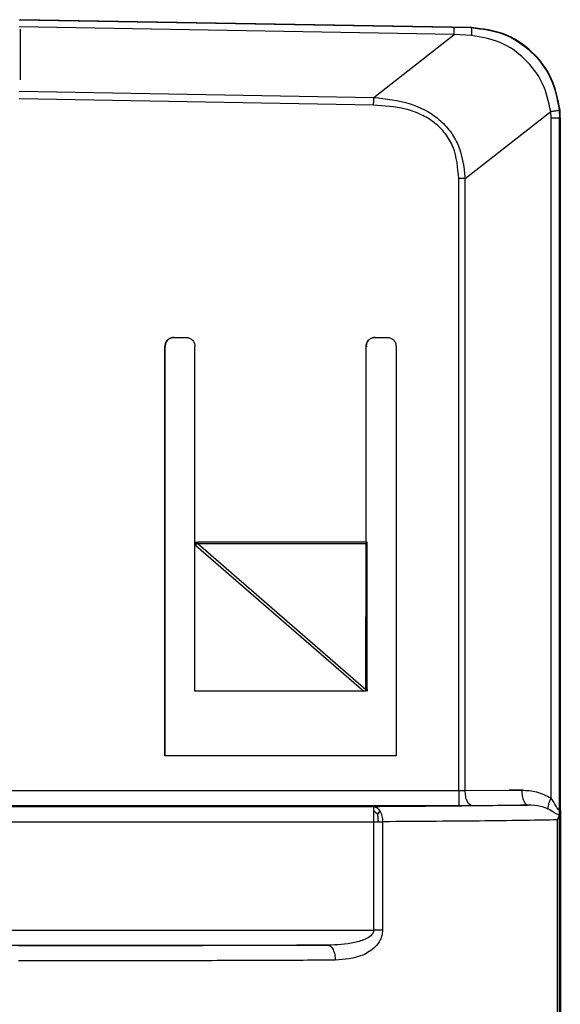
# Model space of a CAD drawing. Header units: millimetres. Extents: x -172 to 186, y -17 to 277.
# Tile 9 of 26: x -54 to -36, y 237 to 270. Entities that reach past the tile are written whole.
import ezdxf

# ---------------------------------------------------------------- set-up
doc = ezdxf.new("R2010")
doc.units = ezdxf.units.MM

msp = doc.modelspace()

# ---------------------------------------------------------------- linework, layer by layer
at = {"color": 7, "linetype": 'Continuous', "lineweight": 25}
for p, q in [((-39.394, 269.538), (-53.879, 269.791)), ((-53.878, 270.034), (-38.825, 269.771)), ((-38.8, 269.771), (-53.852, 270.034)), ((-38.825, 269.771), (-38.8, 269.771)), ((-53.851, 269.716), (-53.849, 268.034)), ((-42.068, 267.446), (-39.394, 269.538)), ((-38.807, 269.506), (-39.394, 269.538)), ((-53.882, 267.652), (-42.068, 267.446)), ((-42.072, 267.189), (-53.882, 267.395)), ((-39.021, 264.753), (-36.171, 266.983)), ((-36.162, 266.772), (-36.171, 266.983)), ((-35.888, 267.026), (-35.877, 266.772)), ((-35.853, 266.772), (-35.863, 267.026)), ((-36.162, 244.123), (-36.162, 266.772)), ((-35.877, 243.879), (-35.877, 266.772)), ((-35.877, 266.772), (-35.853, 266.772)), ((-35.853, 266.772), (-35.853, 243.879)), ((-39.238, 244.38), (-39.238, 264.753)), ((-39.021, 244.381), (-39.021, 264.753)), ((-48.724, 259.461), (-48.324, 259.461)), ((-42.024, 259.461), (-41.624, 259.461)), ((-49.024, 245.529), (-49.024, 259.161)), ((-49.024, 259.161), (-49.019, 259.161)), ((-49.019, 245.529), (-49.019, 259.161)), ((-48.995, 259.161), (-48.99, 259.161)), ((-48.024, 247.679), (-48.024, 259.161)), ((-42.324, 252.651), (-42.324, 259.161)), ((-42.324, 259.161), (-42.319, 259.161)), ((-42.29, 259.161), (-42.295, 259.161)), ((-41.324, 259.161), (-41.324, 245.529)), ((-47.995, 252.532), (-42.397, 247.679)), ((-47.919, 252.584), (-47.919, 252.651)), ((-47.919, 252.651), (-42.324, 252.651)), ((-47.919, 252.584), (-42.328, 247.738)), ((-42.324, 252.584), (-47.919, 252.584)), ((-42.328, 247.738), (-42.324, 252.584)), ((-42.324, 252.651), (-42.324, 252.584)), ((-42.29, 252.584), (-42.29, 252.651)), ((-42.285, 247.738), (-42.29, 252.584)), ((-42.319, 247.679), (-42.319, 252.304)), ((-42.328, 247.679), (-48.024, 247.679)), ((-42.328, 247.679), (-42.328, 247.738)), ((-42.285, 247.738), (-42.285, 247.679)), ((-41.324, 245.529), (-49.024, 245.529)), ((-110.647, 244.38), (-39.238, 244.38)), ((-39.021, 244.381), (-37.136, 244.389)), ((-37.107, 244.389), (-37.554, 244.387)), ((-42.066, 243.837), (-127.051, 243.837)), ((-110.648, 243.88), (-39.239, 243.88)), ((-38.806, 243.881), (-36.921, 243.889)), ((-41.938, 243.592), (-42.067, 243.689)), ((-41.861, 243.689), (-41.938, 243.592)), ((-35.878, 206.658), (-35.878, 243.73)), ((-35.852, 243.73), (-35.852, 219.781)), ((-127.052, 243.337), (-41.775, 243.337)), ((-42.067, 239.729), (-42.067, 243.337)), ((-41.775, 243.337), (-41.775, 239.729)), ((-35.951, 206.658), (-35.951, 243.398)), ((-126.016, 239.729), (-42.067, 239.729)), ((-126.017, 239.229), (-43.6, 239.229))]:
    msp.add_line(p, q, dxfattribs=at)
for points in [[(-39.394, 269.538), (-39.393, 269.574), (-39.392, 269.644), (-39.39, 269.721), (-39.389, 269.772), (-39.389, 269.778), (-39.388, 269.781)], [(-42.072, 267.189), (-42.071, 267.234), (-42.07, 267.325), (-42.068, 267.406), (-42.068, 267.446)], [(-36.162, 266.772), (-36.121, 266.772), (-36.04, 266.772), (-35.95, 266.772), (-35.889, 266.772), (-35.881, 266.772), (-35.877, 266.772)], [(-39.021, 264.753), (-39.056, 264.753), (-39.125, 264.753), (-39.2, 264.753), (-39.238, 264.753)], [(-49.024, 259.161), (-49.019, 259.2), (-49.01, 259.279), (-48.941, 259.378), (-48.842, 259.447), (-48.763, 259.456), (-48.724, 259.461)], [(-48.719, 259.461), (-48.758, 259.456), (-48.837, 259.447), (-48.936, 259.378), (-49.005, 259.279), (-49.014, 259.2), (-49.019, 259.161)], [(-48.324, 259.461), (-48.284, 259.456), (-48.206, 259.447), (-48.107, 259.378), (-48.037, 259.279), (-48.028, 259.2), (-48.024, 259.161)], [(-42.324, 259.161), (-42.319, 259.2), (-42.31, 259.279), (-42.241, 259.378), (-42.142, 259.447), (-42.063, 259.456), (-42.024, 259.461)], [(-42.019, 259.461), (-42.058, 259.456), (-42.137, 259.447), (-42.236, 259.378), (-42.305, 259.279), (-42.314, 259.2), (-42.319, 259.161)], [(-41.624, 259.461), (-41.584, 259.456), (-41.506, 259.447), (-41.407, 259.378), (-41.337, 259.279), (-41.328, 259.2), (-41.324, 259.161)], [(-39.238, 244.38), (-39.238, 244.315), (-39.238, 244.184), (-39.238, 244.02), (-39.238, 243.904), (-39.239, 243.888), (-39.239, 243.88)], [(-39.238, 244.38), (-39.2, 244.38), (-39.125, 244.38), (-39.056, 244.38), (-39.021, 244.381)], [(-38.806, 243.881), (-38.834, 243.889), (-38.89, 243.904), (-38.961, 244.02), (-39.011, 244.185), (-39.018, 244.315), (-39.021, 244.381)], [(-37.136, 244.389), (-37.133, 244.323), (-37.126, 244.193), (-37.076, 244.028), (-37.005, 243.912), (-36.949, 243.896), (-36.921, 243.889)], [(-42.067, 243.689), (-42.067, 243.711), (-42.067, 243.754), (-42.067, 243.8), (-42.066, 243.831), (-42.066, 243.835), (-42.066, 243.837)], [(-42.067, 243.337), (-42.067, 243.37), (-42.067, 243.435), (-42.067, 243.528), (-42.067, 243.616), (-42.067, 243.665), (-42.067, 243.689)], [(-41.775, 239.729), (-41.82, 239.729), (-41.91, 239.729), (-42.015, 239.729), (-42.067, 239.729)]]:
    msp.add_open_spline(points, degree=3, dxfattribs=at)
for points, knots in [([(-38.825, 269.771), (-38.823, 269.768), (-38.819, 269.761), (-38.813, 269.705), (-38.809, 269.62), (-38.808, 269.543), (-38.807, 269.506)], [0, 0, 0, 0, 0.2453755, 0.5, 0.7546245, 1, 1, 1, 1]), ([(-38.825, 269.771), (-38.455, 269.725), (-37.719, 269.632), (-36.782, 269.003), (-36.098, 268.111), (-35.958, 267.388), (-35.888, 267.026)], [0, 0, 0, 0, 0.252267, 0.501745, 0.7503, 1, 1, 1, 1]), ([(-35.863, 267.026), (-35.933, 267.388), (-36.073, 268.111), (-36.757, 269.003), (-37.694, 269.632), (-38.43, 269.725), (-38.8, 269.771)], [0, 0, 0, 0, 0.249699, 0.498255, 0.747733, 1, 1, 1, 1]), ([(-36.171, 266.983), (-36.244, 267.307), (-36.389, 267.955), (-37.007, 268.757), (-37.83, 269.343), (-38.483, 269.452), (-38.807, 269.506)], [0, 0, 0, 0, 0.250342, 0.501865, 0.75243, 1, 1, 1, 1]), ([(-42.068, 267.446), (-41.659, 267.402), (-40.908, 267.32), (-40.051, 266.888), (-39.549, 266.386), (-39.142, 265.733), (-39.07, 265.152), (-39.021, 264.753)], [0, 0, 0, 0, 0.270845, 0.498054, 0.618126, 0.738462, 1, 1, 1, 1]), ([(-39.238, 264.753), (-39.267, 265.109), (-39.311, 265.642), (-39.669, 266.258), (-40.042, 266.626), (-40.5, 266.895), (-41.173, 267.131), (-41.715, 267.166), (-42.072, 267.189)], [0, 0, 0, 0, 0.249054, 0.373161, 0.497247, 0.616799, 0.747384, 1, 1, 1, 1]), ([(-36.171, 266.983), (-36.131, 266.988), (-36.05, 266.996), (-35.96, 267.009), (-35.899, 267.019), (-35.892, 267.023), (-35.888, 267.026)], [0, 0, 0, 0, 0.244993, 0.5, 0.755007, 1, 1, 1, 1]), ([(-48.024, 252.617), (-48.017, 252.622), (-48.005, 252.633), (-47.969, 252.648), (-47.939, 252.65), (-47.919, 252.651)], [0, 0, 0, 0, 0.216042, 0.448102, 1, 1, 1, 1]), ([(-48.024, 252.617), (-48.022, 252.602), (-48.018, 252.571), (-48.003, 252.545), (-47.995, 252.532)], [0, 0, 0, 0, 0.498974, 1, 1, 1, 1]), ([(-47.919, 252.584), (-47.933, 252.588), (-47.952, 252.593), (-47.977, 252.592), (-47.988, 252.588), (-47.994, 252.583), (-47.998, 252.576), (-48.001, 252.565), (-48, 252.549), (-47.997, 252.538), (-47.995, 252.532)], [0, 0, 0, 0, 0.338307, 0.458498, 0.554458, 0.597737, 0.640749, 0.73477, 0.851855, 1, 1, 1, 1]), ([(-37.136, 244.389), (-36.968, 244.381), (-36.628, 244.366), (-36.319, 244.205), (-36.162, 244.123)], [0, 0, 0, 0, 0.492233, 1, 1, 1, 1]), ([(-36.921, 243.889), (-37.599, 243.879), (-38.958, 243.859), (-41.03, 243.844), (-42.066, 243.837)], [0, 0, 0, 0, 0.499532, 1, 1, 1, 1]), ([(-42.066, 243.837), (-42.048, 243.835), (-42.012, 243.831), (-41.958, 243.803), (-41.906, 243.757), (-41.876, 243.712), (-41.861, 243.689)], [0, 0, 0, 0, 0.233186, 0.480209, 0.737402, 1, 1, 1, 1]), ([(-39.239, 243.88), (-39.164, 243.88), (-39.014, 243.88), (-38.875, 243.88), (-38.806, 243.881)], [0, 0, 0, 0, 0.499997, 1, 1, 1, 1]), ([(-36.259, 243.759), (-36.344, 243.793), (-36.559, 243.878), (-36.784, 243.885), (-36.921, 243.889)], [0, 0, 0, 0, 0.396657, 1, 1, 1, 1]), ([(-36.162, 244.123), (-36.18, 244.088), (-36.218, 244.015), (-36.252, 243.913), (-36.269, 243.823), (-36.262, 243.78), (-36.259, 243.759)], [0, 0, 0, 0, 0.245888, 0.5, 0.754112, 1, 1, 1, 1]), ([(-35.959, 243.787), (-36.007, 243.877), (-36.067, 243.989), (-36.147, 244.102), (-36.162, 244.123)], [0, 0, 0, 0, 0.812717, 1, 1, 1, 1]), ([(-35.877, 243.879), (-35.878, 243.85), (-35.88, 243.802), (-35.892, 243.751), (-35.905, 243.736), (-35.915, 243.736), (-35.925, 243.741), (-35.94, 243.757), (-35.952, 243.776), (-35.959, 243.787)], [0, 0, 0, 0, 0.314633, 0.526525, 0.642817, 0.697769, 0.7533, 0.863568, 1, 1, 1, 1]), ([(-35.853, 243.879), (-35.853, 243.85), (-35.855, 243.802), (-35.866, 243.751), (-35.88, 243.736), (-35.889, 243.736), (-35.899, 243.741), (-35.914, 243.757), (-35.926, 243.776), (-35.932, 243.787)], [0, 0, 0, 0, 0.3144798, 0.5265239, 0.6426781, 0.6976651, 0.7532978, 0.8633959, 1, 1, 1, 1]), ([(-35.878, 243.73), (-35.878, 243.735), (-35.878, 243.75), (-35.878, 243.8), (-35.878, 243.844), (-35.877, 243.879)], [0, 0, 0, 0, 0.105069, 0.306747, 1, 1, 1, 1]), ([(-35.853, 243.879), (-35.853, 243.844), (-35.853, 243.8), (-35.853, 243.75), (-35.852, 243.735), (-35.852, 243.73)], [0, 0, 0, 0, 0.693252, 0.89493, 1, 1, 1, 1]), ([(-41.914, 243.337), (-41.915, 243.382), (-41.918, 243.472), (-41.931, 243.552), (-41.938, 243.592)], [0, 0, 0, 0, 0.499441, 1, 1, 1, 1]), ([(-41.861, 243.689), (-41.848, 243.664), (-41.821, 243.613), (-41.795, 243.523), (-41.778, 243.43), (-41.776, 243.367), (-41.775, 243.337)], [0, 0, 0, 0, 0.2625976, 0.5197912, 0.7668144, 1, 1, 1, 1]), ([(-35.887, 243.568), (-35.913, 243.574), (-35.962, 243.585), (-36.078, 243.659), (-36.188, 243.72), (-36.259, 243.759)], [0, 0, 0, 0, 0.274564, 0.52806, 1, 1, 1, 1]), ([(-35.951, 243.398), (-35.933, 243.436), (-35.908, 243.486), (-35.893, 243.543), (-35.888, 243.561), (-35.887, 243.568)], [0, 0, 0, 0, 0.6677264, 0.8758507, 1, 1, 1, 1]), ([(-35.872, 243.818), (-35.873, 243.805), (-35.876, 243.781), (-35.889, 243.76), (-35.895, 243.75)], [0, 0, 0, 0, 0.5256117, 1, 1, 1, 1]), ([(-35.878, 243.73), (-35.878, 243.696), (-35.878, 243.634), (-35.884, 243.589), (-35.887, 243.568)], [0, 0, 0, 0, 0.529185, 1, 1, 1, 1]), ([(-35.951, 243.398), (-36.281, 243.392), (-36.941, 243.38), (-38.752, 243.358), (-40.567, 243.345), (-41.775, 243.337)], [0, 0, 0, 0, 0.250558, 0.500919, 1, 1, 1, 1]), ([(-42.067, 239.729), (-42.068, 239.717), (-42.07, 239.692), (-42.086, 239.64), (-42.152, 239.541), (-42.364, 239.406), (-42.858, 239.258), (-43.3, 239.241), (-43.6, 239.229)], [0, 0, 0, 0, 0.020706, 0.042322, 0.090968, 0.222458, 0.474064, 1, 1, 1, 1]), ([(-41.775, 239.729), (-41.779, 239.67), (-41.788, 239.555), (-41.867, 239.356), (-42.064, 239.097), (-42.56, 238.794), (-43.037, 238.755), (-43.35, 238.729)], [0, 0, 0, 0, 0.076599, 0.149154, 0.283105, 0.529682, 1, 1, 1, 1]), ([(-43.6, 239.229), (-44.395, 239.225), (-45.987, 239.217), (-48.561, 239.21), (-51.21, 239.205), (-53.006, 239.204), (-53.905, 239.204)], [0, 0, 0, 0, 0.249792, 0.49979, 0.74986, 1, 1, 1, 1]), ([(-43.6, 239.229), (-43.568, 239.222), (-43.52, 239.211), (-43.462, 239.148), (-43.423, 239.084), (-43.39, 239.004), (-43.359, 238.888), (-43.354, 238.792), (-43.35, 238.729)], [0, 0, 0, 0, 0.2395671, 0.3684314, 0.5, 0.6315685, 0.7604329, 1, 1, 1, 1]), ([(-43.35, 238.729), (-44.166, 238.725), (-45.797, 238.717), (-48.435, 238.71), (-51.148, 238.705), (-52.986, 238.704), (-53.906, 238.704)], [0, 0, 0, 0, 0.250139, 0.500156, 0.750099, 1, 1, 1, 1])]:
    msp.add_open_spline(points, degree=3, knots=knots, dxfattribs=at)

doc.saveas('drawing.dxf')
